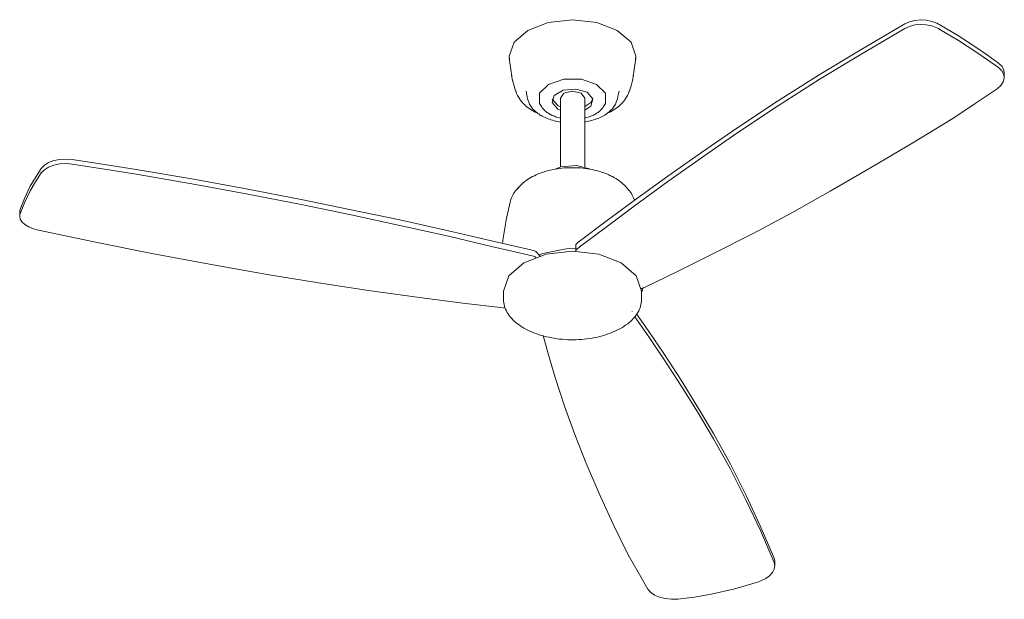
# Model space of a CAD drawing. Header units: millimetres. Extents: x 5631 to 11790, y -2969 to 7544.
# Tile 1 of 3: x 8405 to 9497, y -2969 to -2326. Entities that reach past the tile are written whole.
import ezdxf

# ---------------------------------------------------------------- set-up
doc = ezdxf.new("R2010")
doc.units = ezdxf.units.MM
doc.layers.add('E-LITE-EQPM', color=7, linetype='Continuous', lineweight=20)

# ---------------------------------------------------------------- blocks, each defined once
blk = doc.blocks.new('33475 - 33475 MOLOKAI Matt nickel ceiling fan with DC motor-604594-00 Isometrico PDF')
at = {"layer": 'E-LITE-EQPM', "color": 251, "lineweight": 9, "true_color": 0x636466}
for p, q in [((2877, -2390.2), (2877, -2385.3)), ((2381.9, -2421.2), (2375.5, -2414)), ((2384.5, -2413.1), (2384.5, -2489.4)), ((2407.6, -2407.5), (2411.6, -2413.1)), ((2411.6, -2489.3), (2411.6, -2413.1)), ((2362.6, -2420.8), (2363.9, -2422.8)), ((2384.6, -2422.5), (2381.9, -2421.2)), ((2432.2, -2422.8), (2433.5, -2420.8)), ((2384.3, -2426.4), (2381.9, -2425.1)), ((2336.1, -2514.3), (2338.3, -2512)), ((2340.6, -2509.6), (2337.5, -2512.8)), ((2458.5, -2512.8), (2455.5, -2509.6)), ((1784.7, -2544.1), (1784.7, -2539.1)), ((1784.7, -2539.2), (1784.7, -2544.2)), ((2401.6, -2576.1), (2401.6, -2582.5)), ((2357.3, -2583.2), (2362.2, -2588.1)), ((2401.6, -2582.5), (2401.6, -2583)), ((2321.6, -2626.9), (2321.6, -2636.4)), ((2474.4, -2636.4), (2474.4, -2626.9)), ((2320.9, -2645.4), (2323.4, -2645.7)), ((2464.2, -2649.5), (2464.2, -2649.2)), ((2621.7, -2922.9), (2622.4, -2926.5)), ((2622.4, -2931.6), (2622.4, -2926.5)), ((2622.4, -2931.5), (2621.7, -2928))]:
    blk.add_line(p, q, dxfattribs=at)
for points in [[(2328, -2369.7, 0), (2327.8, -2366.6, 0), (2333.1, -2351.1, 0), (2348.4, -2337.9, 0), (2371.1, -2329.1, 0), (2398, -2326, 0), (2424.9, -2329.1, 0), (2447.7, -2337.9, 0)], [(2766.7, -2330.6, 0), (2771.8, -2328.3, 0), (2777.6, -2326.8, 0), (2783.9, -2326.3, 0), (2790.3, -2326.6, 0), (2796.5, -2327.9, 0), (2802.3, -2330, 0)], [(2580.2, -2446.3, 0), (2625.4, -2416.3, 0), (2671.8, -2387, 0), (2717.1, -2359.7, 0), (2766.7, -2330.6, 0)], [(2766.7, -2335.7, 0), (2717.1, -2364.9, 0), (2671.8, -2392.4, 0), (2625.4, -2421.9, 0), (2580.2, -2452, 0)], [(2802.3, -2335, 0), (2796.5, -2332.9, 0), (2790.3, -2331.7, 0), (2783.9, -2331.3, 0), (2777.6, -2331.9, 0), (2771.8, -2333.4, 0), (2766.7, -2335.7, 0)], [(2802.3, -2330, 0), (2804, -2330.8, 0), (2805.7, -2331.8, 0)], [(2805.7, -2336.8, 0), (2804, -2335.9, 0), (2802.3, -2335, 0)], [(2805.7, -2331.8, 0), (2826.2, -2344.1, 0), (2845.5, -2356.6, 0)], [(2845.5, -2361.6, 0), (2826.2, -2349.1, 0), (2805.7, -2336.8, 0)], [(2447.7, -2337.9, 0), (2462.9, -2351.1, 0), (2468.2, -2366.6, 0), (2468, -2369.7, 0)], [(2845.5, -2356.6, 0), (2858.3, -2365.4, 0), (2870.5, -2374.2, 0)], [(2327.9, -2368.8, 0), (2329.8, -2383.8, 0), (2330.6, -2388.4, 0)], [(2468.1, -2368.8, 0), (2466.2, -2383.8, 0), (2465.4, -2388.4, 0)], [(2870.5, -2379.1, 0), (2858.3, -2370.4, 0), (2845.5, -2361.6, 0)], [(2869.2, -2402.5, 0), (2873.3, -2399, 0), (2875.9, -2395, 0), (2877, -2390.8, 0), (2876.4, -2386.7, 0), (2874.2, -2382.7, 0), (2870.5, -2379.1, 0)], [(2870.5, -2374.2, 0), (2874.2, -2377.7, 0), (2876.4, -2381.7, 0), (2877, -2385.8, 0)], [(2330.5, -2387.6, 0), (2331.6, -2393.6, 0), (2333.1, -2399.4, 0), (2334.9, -2404.9, 0), (2335, -2405.3, 0)], [(2363.6, -2422.3, 0), (2361.5, -2418.9, 0), (2361.5, -2407.5, 0), (2371.3, -2397.8, 0), (2388.2, -2392.1, 0), (2407.8, -2392.1, 0), (2424.8, -2397.8, 0)], [(2465.5, -2387.6, 0), (2464.4, -2393.6, 0), (2462.9, -2399.4, 0), (2461.1, -2404.9, 0), (2461, -2405.3, 0)], [(2381.9, -2425.1, 0), (2375.5, -2417.9, 0), (2377.7, -2409.9, 0), (2387.7, -2404.1, 0), (2401.6, -2402.9, 0), (2414.1, -2406.5, 0)], [(2424.8, -2397.8, 0), (2434.5, -2407.5, 0), (2434.5, -2418.9, 0), (2432.8, -2421.7, 0)], [(2820.1, -2435.5, 0), (2844.6, -2419.1, 0), (2869.2, -2402.5, 0)], [(2335, -2405.3, 0), (2336, -2407.7, 0), (2337.1, -2410, 0), (2338.3, -2412.2, 0), (2339.7, -2414.2, 0), (2340.1, -2414.9, 0)], [(2346.5, -2405.1, 0), (2347.2, -2409.4, 0), (2348.2, -2413.6, 0), (2349.4, -2417.4, 0)], [(2384.5, -2413.1, 0), (2388.4, -2407.5, 0), (2398, -2405.2, 0), (2407.6, -2407.5, 0)], [(2420.4, -2413.9, 0), (2418.3, -2417.9, 0), (2411.6, -2422.4, 0)], [(2414.1, -2406.5, 0), (2420.5, -2413.8, 0), (2418.3, -2421.8, 0), (2411.7, -2426.4, 0)], [(2449.6, -2405.1, 0), (2448.8, -2409.4, 0), (2447.8, -2413.6, 0), (2446.6, -2417.4, 0)], [(2461, -2405.3, 0), (2460, -2407.7, 0), (2458.9, -2410, 0), (2457.7, -2412.2, 0), (2456.4, -2414.2, 0), (2455.9, -2414.9, 0)], [(2340.1, -2414.9, 0), (2341.1, -2416.3, 0), (2342.2, -2417.6, 0), (2343.4, -2418.9, 0), (2344.6, -2420.1, 0), (2346, -2421.4, 0), (2347.4, -2422.6, 0), (2348.9, -2423.7, 0), (2350.5, -2424.9, 0), (2352.2, -2425.9, 0), (2353.9, -2427, 0), (2354, -2427, 0)], [(2349.4, -2417.4, 0), (2349.9, -2418.5, 0), (2350.4, -2419.7, 0), (2351, -2420.8, 0), (2351.7, -2421.9, 0), (2352.4, -2423, 0), (2353.2, -2424.1, 0), (2354.1, -2425.1, 0), (2355.1, -2426.1, 0), (2356.1, -2427.1, 0), (2357.2, -2428.1, 0), (2358.4, -2429, 0), (2359.6, -2430, 0), (2360.9, -2430.8, 0), (2362.2, -2431.7, 0), (2363.2, -2432.2, 0)], [(2363.9, -2422.8, 0), (2364.4, -2423.6, 0), (2365, -2424.4, 0), (2365.7, -2425.2, 0), (2366.4, -2426, 0), (2367.1, -2426.7, 0), (2367.9, -2427.4, 0), (2368.8, -2428.1, 0), (2369.7, -2428.8, 0), (2370.6, -2429.4, 0), (2371.6, -2430, 0), (2372.4, -2430.5, 0)], [(2446.6, -2417.4, 0), (2446.2, -2418.5, 0), (2445.6, -2419.7, 0), (2445, -2420.8, 0), (2444.4, -2421.9, 0), (2443.6, -2423, 0), (2442.8, -2424.1, 0), (2441.9, -2425.1, 0), (2440.9, -2426.1, 0), (2439.9, -2427.1, 0), (2438.8, -2428.1, 0), (2437.7, -2429, 0), (2436.4, -2430, 0), (2435.2, -2430.8, 0), (2433.8, -2431.7, 0), (2432.4, -2432.5, 0), (2431, -2433.3, 0), (2429.5, -2434, 0), (2427.9, -2434.7, 0), (2426.3, -2435.4, 0), (2424.7, -2436.1, 0), (2423, -2436.7, 0), (2421.3, -2437.2, 0), (2419.5, -2437.7, 0), (2417.7, -2438.2, 0), (2415.9, -2438.6, 0), (2414.1, -2439, 0), (2412.2, -2439.4, 0), (2411.6, -2439.5, 0)], [(2432.2, -2422.8, 0), (2431.6, -2423.6, 0), (2431, -2424.4, 0), (2430.3, -2425.2, 0), (2429.6, -2426, 0), (2428.9, -2426.7, 0), (2428.1, -2427.4, 0), (2427.2, -2428.1, 0), (2426.3, -2428.8, 0), (2425.4, -2429.4, 0), (2424.4, -2430, 0), (2423.4, -2430.6, 0), (2422.3, -2431.2, 0), (2421.2, -2431.8, 0), (2420.1, -2432.3, 0), (2418.9, -2432.8, 0), (2417.7, -2433.3, 0), (2416.5, -2433.7, 0), (2415.2, -2434.1, 0), (2413.9, -2434.5, 0), (2412.6, -2434.9, 0), (2411.6, -2435.1, 0)], [(2455.9, -2414.9, 0), (2454.9, -2416.3, 0), (2453.8, -2417.6, 0), (2452.6, -2418.9, 0), (2451.4, -2420.1, 0), (2450, -2421.4, 0), (2448.6, -2422.6, 0), (2447.1, -2423.7, 0), (2445.5, -2424.9, 0), (2443.9, -2425.9, 0), (2442.1, -2427, 0), (2440.3, -2428, 0), (2438.5, -2428.9, 0), (2436.6, -2429.8, 0)], [(2359.3, -2429.8, 0), (2358.3, -2429.3, 0), (2356.4, -2428.4, 0), (2354.6, -2427.4, 0), (2354, -2427, 0)], [(2384.5, -2439.5, 0), (2383.1, -2439.3, 0), (2381.3, -2438.9, 0), (2379.4, -2438.5, 0), (2377.6, -2438, 0), (2375.8, -2437.5, 0), (2374.1, -2437, 0), (2372.4, -2436.4, 0), (2370.7, -2435.8, 0), (2369.1, -2435.2, 0), (2367.5, -2434.5, 0), (2366, -2433.8, 0), (2364.5, -2433, 0), (2363.2, -2432.2, 0)], [(2384.4, -2435.1, 0), (2383.1, -2434.8, 0), (2381.8, -2434.4, 0), (2380.5, -2434, 0), (2379.2, -2433.6, 0), (2378, -2433.1, 0), (2376.8, -2432.7, 0), (2375.6, -2432.2, 0), (2374.5, -2431.6, 0), (2373.4, -2431.1, 0), (2372.4, -2430.5, 0)], [(2684, -2516.2, 0), (2730.6, -2489.3, 0), (2775.4, -2462.7, 0), (2820.1, -2435.5, 0)], [(2466.3, -2526.5, 0), (2503.6, -2499.6, 0), (2541.1, -2473.1, 0), (2580.2, -2446.3, 0)], [(2580.2, -2452, 0), (2541.1, -2479, 0), (2503.6, -2505.6, 0), (2466.3, -2532.7, 0)], [(1808.7, -2491, 0), (1812.1, -2487.5, 0), (1816.8, -2484.5, 0), (1822.6, -2482.3, 0), (1829.1, -2481, 0), (1836.1, -2480.6, 0), (1843.1, -2481.2, 0)], [(1843.1, -2486.2, 0), (1836.1, -2485.6, 0), (1829.1, -2486, 0), (1822.6, -2487.3, 0), (1816.8, -2489.5, 0), (1812.1, -2492.5, 0), (1808.7, -2496, 0)], [(1843.1, -2481.2, 0), (1878.7, -2486.7, 0), (1914.1, -2492.2, 0)], [(1914.1, -2497.3, 0), (1878.7, -2491.8, 0), (1843.1, -2486.2, 0)], [(2340.6, -2509.6, 0), (2341.9, -2508.3, 0), (2343.4, -2507, 0), (2344.9, -2505.7, 0), (2346.5, -2504.5, 0), (2348.2, -2503.3, 0), (2350, -2502.1, 0), (2351.9, -2501, 0), (2353.8, -2500, 0), (2355.8, -2499, 0), (2357.8, -2498, 0), (2359.9, -2497.1, 0), (2362.1, -2496.3, 0), (2364.3, -2495.5, 0), (2366.6, -2494.7, 0), (2368.9, -2494, 0), (2371.3, -2493.3, 0), (2373.7, -2492.8, 0), (2376.2, -2492.2, 0), (2378.7, -2491.8, 0), (2381.2, -2491.3, 0), (2383.7, -2491, 0), (2386.3, -2490.7, 0), (2388.9, -2490.4, 0), (2391.5, -2490.2, 0), (2394.1, -2490.1, 0), (2396.7, -2490.1, 0), (2399.3, -2490.1, 0), (2401.9, -2490.1, 0), (2404.5, -2490.2, 0), (2407.1, -2490.4, 0), (2409.7, -2490.7, 0), (2412.2, -2491, 0), (2414.8, -2491.3, 0), (2417.3, -2491.7, 0), (2419.8, -2492.2, 0), (2422.2, -2492.7, 0), (2424.7, -2493.3, 0), (2427, -2494, 0), (2429.4, -2494.7, 0), (2431.6, -2495.4, 0), (2433.9, -2496.2, 0), (2436, -2497.1, 0), (2438.2, -2498, 0), (2440.2, -2499, 0), (2442.2, -2500, 0), (2444.1, -2501, 0), (2444.4, -2501.2, 0)], [(2379.4, -2491.5, 0), (2385.1, -2489.3, 0), (2402.5, -2487.7, 0), (2416.8, -2491.5, 0)], [(1796.5, -2510.6, 0), (1802.2, -2500.9, 0), (1808.7, -2491, 0)], [(1808.7, -2496, 0), (1802.2, -2505.9, 0), (1796.5, -2515.6, 0)], [(1914.1, -2492.2, 0), (1975.5, -2502.5, 0), (2035.8, -2513.5, 0), (2097.1, -2525.5, 0)], [(2097.1, -2531.1, 0), (2035.8, -2519, 0), (1975.5, -2507.9, 0), (1914.1, -2497.3, 0)], [(2455.5, -2509.6, 0), (2454.1, -2508.3, 0), (2452.6, -2507, 0), (2451.1, -2505.7, 0), (2449.5, -2504.5, 0), (2447.8, -2503.3, 0), (2446, -2502.1, 0), (2444.4, -2501.2, 0)], [(1785, -2537.1, 0), (1789.9, -2524.1, 0), (1796.5, -2510.6, 0)], [(1796.5, -2515.6, 0), (1789.9, -2529.1, 0), (1785, -2542.1, 0)], [(2329.1, -2526.9, 0), (2329.6, -2525.3, 0), (2330.2, -2523.6, 0), (2331, -2522, 0), (2331.8, -2520.4, 0), (2332.7, -2518.8, 0), (2333.8, -2517.2, 0), (2334.9, -2515.7, 0), (2336.2, -2514.2, 0), (2337.3, -2513, 0)], [(2466.7, -2526.2, 0), (2466.4, -2525.3, 0), (2465.8, -2523.6, 0), (2465.1, -2522, 0), (2464.2, -2520.4, 0), (2463.3, -2518.8, 0), (2462.3, -2517.2, 0), (2461.1, -2515.7, 0), (2459.9, -2514.2, 0), (2458.7, -2513, 0)], [(2554.6, -2585.3, 0), (2598.3, -2562.9, 0), (2641.3, -2540, 0), (2684, -2516.2, 0)], [(2097.1, -2525.5, 0), (2152.3, -2536.7, 0), (2206.5, -2548.1, 0), (2260.5, -2560.1, 0)], [(2260.5, -2566.2, 0), (2206.5, -2554.1, 0), (2152.3, -2542.5, 0), (2097.1, -2531.1, 0)], [(2320.4, -2574, 0), (2321, -2568.4, 0), (2324.7, -2546, 0), (2329.1, -2526.9, 0)], [(2407, -2570.8, 0), (2435.5, -2549.5, 0), (2466.3, -2526.5, 0)], [(2466.3, -2532.7, 0), (2435.3, -2555.9, 0), (2407, -2577.3, 0)], [(1784.7, -2539.1, 0), (1784.8, -2538.1, 0), (1785, -2537.1, 0)], [(1785, -2542.1, 0), (1784.8, -2543.1, 0), (1784.7, -2544.1, 0)], [(1784.7, -2544.1, 0), (1785.3, -2547.2, 0), (1787.2, -2550.2, 0), (1790.4, -2553.1, 0), (1794.7, -2555.6, 0), (1799.9, -2557.8, 0), (1805.7, -2559.4, 0)], [(1805.7, -2559.4, 0), (1870.6, -2573.2, 0), (1931.4, -2585.2, 0), (1995.3, -2597.1, 0), (2059.4, -2608.5, 0)], [(2260.5, -2560.1, 0), (2308.1, -2571.2, 0), (2353.3, -2581.4, 0)], [(2353.3, -2587.9, 0), (2308.1, -2577.5, 0), (2260.5, -2566.2, 0)], [(2401.6, -2576.1, 0), (2401.7, -2575.4, 0), (2401.9, -2574.8, 0)], [(2401.9, -2574.8, 0), (2402.8, -2574.1, 0), (2403.7, -2573.4, 0)], [(2403.7, -2573.4, 0), (2405.3, -2572.1, 0), (2407, -2570.8, 0)], [(2407, -2577.3, 0), (2405.3, -2578.5, 0), (2403.7, -2579.8, 0)], [(2321.6, -2626.9, 0), (2327.4, -2610, 0), (2344, -2595.7, 0), (2368.8, -2586.1, 0), (2398, -2582.8, 0), (2427.3, -2586.1, 0), (2452.1, -2595.7, 0)], [(2353.3, -2581.4, 0), (2354.7, -2581.8, 0), (2356, -2582.2, 0)], [(2356, -2588.7, 0), (2354.7, -2588.2, 0), (2353.3, -2587.9, 0)], [(2356, -2582.2, 0), (2356.7, -2582.7, 0), (2357.3, -2583.2, 0)], [(2357.3, -2589.6, 0), (2356.7, -2589.1, 0), (2356, -2588.7, 0)], [(2360.9, -2586.9, 0), (2365.2, -2585.2, 0), (2391.1, -2579.9, 0), (2401.6, -2579.8, 0)], [(2401.9, -2581.3, 0), (2401.7, -2581.9, 0), (2401.6, -2582.5, 0)], [(2403.7, -2579.8, 0), (2402.8, -2580.5, 0), (2401.9, -2581.3, 0)], [(2477.7, -2622.8, 0), (2515.4, -2605, 0), (2554.6, -2585.3, 0)], [(2452.1, -2595.7, 0), (2468.6, -2610, 0), (2474.4, -2626.9, 0)], [(2059.4, -2608.5, 0), (2116.1, -2617.8, 0), (2171.8, -2626.2, 0), (2228.4, -2634.1, 0)], [(2474, -2624, 0), (2474.2, -2624, 0), (2475.2, -2623.9, 0)], [(2476.4, -2623.4, 0), (2476.2, -2624.1, 0), (2475.5, -2625.9, 0), (2474.6, -2627.7, 0), (2474.4, -2628, 0)], [(2475.2, -2623.9, 0), (2476.5, -2623.4, 0), (2477.7, -2622.8, 0)], [(2228.4, -2634.1, 0), (2276.2, -2640.4, 0), (2320.9, -2645.4, 0)], [(2321.6, -2636.4, 0), (2321.6, -2638.2, 0), (2321.8, -2640, 0), (2322.1, -2641.8, 0), (2322.6, -2643.6, 0), (2323.1, -2645.4, 0), (2323.8, -2647.1, 0), (2324.6, -2648.9, 0), (2325.5, -2650.6, 0), (2326.6, -2652.2, 0), (2327.7, -2653.9, 0), (2329, -2655.5, 0), (2330.3, -2657.1, 0), (2331.8, -2658.7, 0), (2333.4, -2660.2, 0), (2335.1, -2661.7, 0), (2336.9, -2663.1, 0), (2338.7, -2664.5, 0), (2340.7, -2665.9, 0), (2342.8, -2667.2, 0), (2344.1, -2668, 0)], [(2474.4, -2636.4, 0), (2474.4, -2638.2, 0), (2474.2, -2640, 0), (2473.9, -2641.8, 0), (2473.5, -2643.6, 0), (2472.9, -2645.4, 0), (2472.2, -2647.1, 0), (2471.4, -2648.9, 0), (2470.5, -2650.6, 0), (2469.5, -2652.2, 0), (2468.3, -2653.9, 0), (2467.1, -2655.5, 0), (2465.7, -2657.1, 0), (2464.2, -2658.7, 0), (2462.6, -2660.2, 0), (2461, -2661.7, 0), (2459.2, -2663.1, 0), (2457.3, -2664.5, 0), (2455.3, -2665.9, 0), (2453.3, -2667.2, 0), (2451.1, -2668.4, 0), (2448.9, -2669.7, 0), (2446.6, -2670.8, 0), (2444.2, -2671.9, 0), (2441.7, -2672.9, 0), (2439.2, -2673.9, 0), (2436.6, -2674.8, 0), (2433.9, -2675.7, 0), (2431.2, -2676.5, 0), (2428.4, -2677.2, 0), (2425.6, -2677.9, 0), (2422.7, -2678.5, 0), (2419.8, -2679, 0), (2416.9, -2679.5, 0), (2413.9, -2679.9, 0), (2411, -2680.3, 0), (2407.9, -2680.5, 0), (2404.9, -2680.7, 0), (2401.9, -2680.8, 0), (2398.8, -2680.9, 0), (2395.8, -2680.9, 0), (2392.8, -2680.8, 0), (2389.7, -2680.6, 0), (2386.7, -2680.4, 0), (2383.7, -2680.1, 0), (2380.7, -2679.7, 0), (2377.8, -2679.3, 0), (2374.9, -2678.8, 0), (2372, -2678.2, 0), (2369.1, -2677.6, 0), (2366.3, -2676.9, 0), (2363.6, -2676.1, 0), (2360.9, -2675.3, 0), (2358.3, -2674.4, 0), (2355.7, -2673.5, 0), (2353.2, -2672.5, 0), (2350.8, -2671.4, 0), (2348.4, -2670.3, 0), (2346.1, -2669.1, 0), (2344.1, -2668, 0)], [(2469.1, -2652, 0), (2482.6, -2671.6, 0), (2499.4, -2696.2, 0)], [(2499.4, -2702.4, 0), (2482.5, -2677.7, 0), (2467, -2655.5, 0)], [(2365.3, -2676.3, 0), (2370.5, -2694.9, 0), (2378.9, -2722.8, 0)], [(2499.4, -2696.2, 0), (2518.7, -2725.8, 0), (2536.8, -2755.1, 0), (2554.5, -2785, 0)], [(2554.5, -2790.7, 0), (2536.8, -2760.9, 0), (2518.7, -2731.8, 0), (2499.4, -2702.4, 0)], [(2378.9, -2722.8, 0), (2389.2, -2754.4, 0), (2400.5, -2785.8, 0), (2412.9, -2817.1, 0)], [(2554.5, -2785, 0), (2573.3, -2819, 0), (2590.8, -2853.6, 0), (2606.3, -2887.1, 0), (2621.7, -2922.9, 0)], [(2621.7, -2928, 0), (2606.4, -2892.3, 0), (2590.8, -2859, 0), (2573.3, -2824.5, 0), (2554.5, -2790.7, 0)], [(2412.9, -2817.1, 0), (2427.7, -2851.5, 0), (2443.2, -2885.2, 0), (2459.8, -2919.4, 0)], [(2459.8, -2919.4, 0), (2470.7, -2938.5, 0), (2481.7, -2957.4, 0)], [(2607.1, -2948.3, 0), (2612.3, -2945.7, 0), (2616.6, -2942.5, 0), (2619.8, -2938.9, 0), (2621.7, -2935.2, 0), (2622.4, -2931.6, 0)], [(2603.3, -2949.8, 0), (2605.2, -2949.1, 0), (2607.1, -2948.3, 0)], [(2481.7, -2957.4, 0), (2484.6, -2960.9, 0), (2489, -2963.9, 0), (2494.5, -2966.3, 0), (2500.9, -2967.9, 0), (2507.8, -2968.6, 0), (2514.9, -2968.4, 0)], [(2552, -2963.1, 0), (2578, -2957.2, 0), (2603.3, -2949.8, 0)], [(2514.9, -2968.4, 0), (2533.5, -2966.2, 0), (2552, -2963.1, 0)]]:
    blk.add_polyline3d(points, dxfattribs=at)

msp = doc.modelspace()

# ---------------------------------------------------------------- block references
at = {"layer": 'E-LITE-EQPM', "color": 251, "lineweight": 9, "true_color": 0x5b5b5b}
msp.add_blockref('33475 - 33475 MOLOKAI Matt nickel ceiling fan with DC motor-604594-00 Isometrico PDF', (6619.8, 0), dxfattribs=at)

doc.saveas('drawing.dxf')
